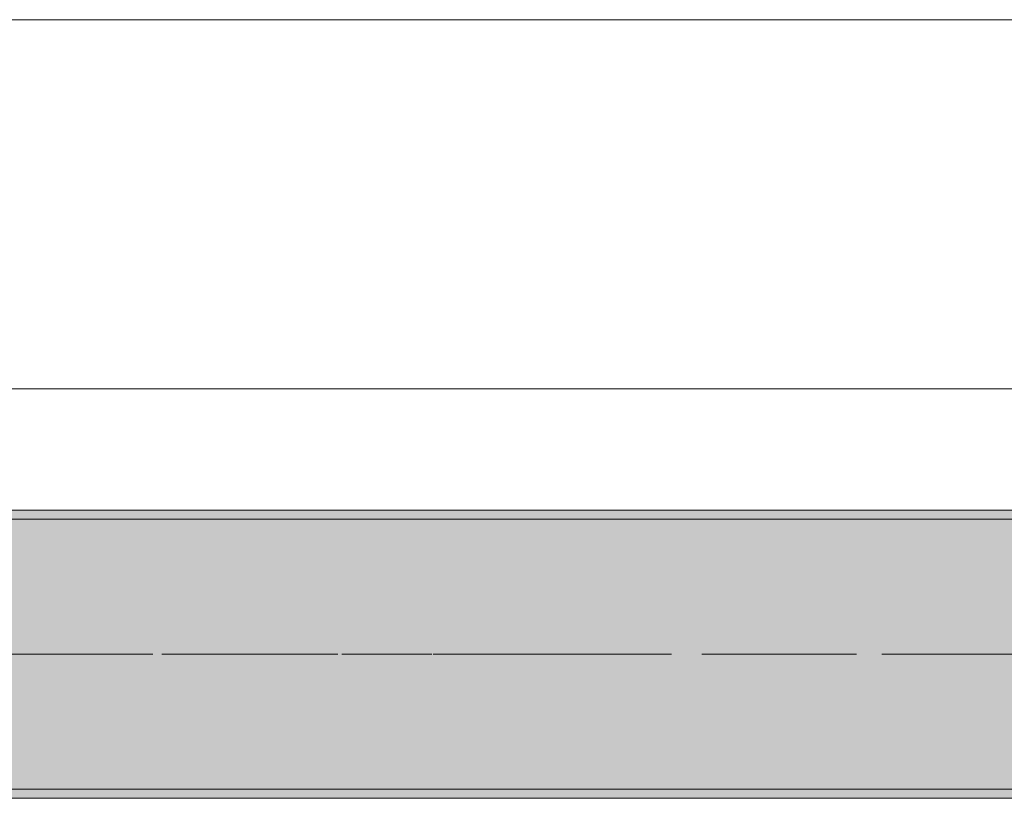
# Model space of a CAD drawing. Header units: metres. Extents: x -3.6 to 84.5, y -11 to 16.8.
# Tile 139 of 256: x 34.822 to 35.916, y 12.99 to 13.855. Entities that reach past the tile are written whole.
import ezdxf

# ---------------------------------------------------------------- set-up
doc = ezdxf.new("R2010")
doc.units = ezdxf.units.M
doc.header["$MEASUREMENT"] = 0
doc.linetypes.add('Achse', pattern=[0.2, 0.1, -0.05, 0, -0.05])
doc.linetypes.add('Strichlinie doppelt', pattern=[0.546806, 0.264583, -0.105833, 0.070556, -0.105833])
for name, color, linetype in [('451 - Universal.Achsen Raster', 7, 'Continuous'), ('604 - Struktur.Wand Aussen', 7, 'Continuous'), ('608 - Struktur.Träger', 7, 'Continuous')]:
    doc.layers.add(name, color=color, linetype=linetype)
pattern_1 = [(45, (0, 0), (-0.01767767, 0.01767767), [0, -0.025])]

msp = doc.modelspace()

# ---------------------------------------------------------------- hatches: boundary and pattern name
at = {"layer": '608 - Struktur.Träger', "linetype": 'Continuous', "lineweight": 0, "true_color": 0x000000}
h = msp.add_hatch(dxfattribs=at)
h.set_pattern_fill('Gips_0001', color=18, style=0, pattern_type=2)
h.set_pattern_definition(pattern_1)
h.paths.add_polyline_path([(33.09, 13.3), (36.37, 13.3), (36.37, 13.31), (33.09, 13.31)])
h = msp.add_hatch(dxfattribs=at)
h.set_pattern_fill('Beton__Stahlbeton_0001', color=18, style=0, pattern_type=2)
h.set_pattern_definition([(45, (0, 0), (-0.0848528, 0.0848528), []), (45, (-0.04243, 0.04243), (-0.0848528, 0.0848528), [0.09, -0.03])])
h.paths.add_polyline_path([(15.09, 13.3), (14.78, 13.3), (14.78, 13), (15.09, 13), (18.37, 13), (18.69, 13), (21.97, 13), (22.29, 13), (25.57, 13), (25.89, 13), (29.17, 13), (29.49, 13), (32.77, 13), (33.09, 13), (36.37, 13), (36.69, 13), (39.97, 13), (40.29, 13), (43.57, 13), (43.89, 13), (47.17, 13), (47.48, 13), (47.48, 13.3), (47.17, 13.3), (43.89, 13.3), (43.57, 13.3), (40.29, 13.3), (39.97, 13.3), (36.69, 13.3), (36.37, 13.3), (33.09, 13.3), (32.77, 13.3), (29.49, 13.3), (29.17, 13.3), (25.89, 13.3), (25.57, 13.3), (22.29, 13.3), (21.97, 13.3), (18.69, 13.3), (18.37, 13.3)])
h = msp.add_hatch(dxfattribs=at)
h.set_pattern_fill('Gips_0001', color=18, style=0, pattern_type=2)
h.set_pattern_definition(pattern_1)
h.paths.add_polyline_path([(33.09, 13), (33.09, 12.99), (36.37, 12.99), (36.37, 13)])

# ---------------------------------------------------------------- linework, layer by layer
at = {"layer": '451 - Universal.Achsen Raster', "color": 160, "linetype": 'Strichlinie doppelt', "lineweight": 9, "true_color": 0x3232ff}
msp.add_line((64.935, 13.15), (-3.175, 13.15), dxfattribs=at)
at = {"layer": '604 - Struktur.Wand Aussen', "color": 7, "linetype": 'Continuous', "lineweight": 13}
for p, q in [((35.94, 13.855), (33.54, 13.855)), ((33.54, 13.445), (35.94, 13.445))]:
    msp.add_line(p, q, dxfattribs=at)
at = {"layer": '608 - Struktur.Träger', "color": 7, "linetype": 'Continuous', "lineweight": 13}
for p, q in [((14.78, 13.31), (47.48, 13.31)), ((36.37, 13.3), (33.09, 13.3)), ((14.78, 12.99), (47.48, 12.99))]:
    msp.add_line(p, q, dxfattribs=at)
at = {"layer": '608 - Struktur.Träger', "color": 7, "linetype": 'Continuous', "lineweight": 5}
for p, q in [((36.37, 13.31), (33.09, 13.31)), ((36.37, 12.99), (33.09, 12.99))]:
    msp.add_line(p, q, dxfattribs=at)
at = {"layer": '608 - Struktur.Träger', "color": 7, "linetype": 'Achse', "lineweight": 9}
msp.add_line((14.78, 13.15), (47.48, 13.15), dxfattribs=at)
at = {"layer": '608 - Struktur.Träger', "color": 7, "linetype": 'Continuous', "lineweight": 13, "flags": 128}
msp.add_lwpolyline([(47.48, 13), (47.17, 13), (43.89, 13), (43.57, 13), (40.29, 13), (39.97, 13), (36.69, 13), (36.37, 13), (33.09, 13), (32.77, 13), (29.49, 13), (29.17, 13), (25.89, 13), (25.57, 13), (22.29, 13), (21.97, 13), (18.69, 13), (18.37, 13), (15.09, 13), (14.78, 13)], dxfattribs=at)

doc.saveas('drawing.dxf')
